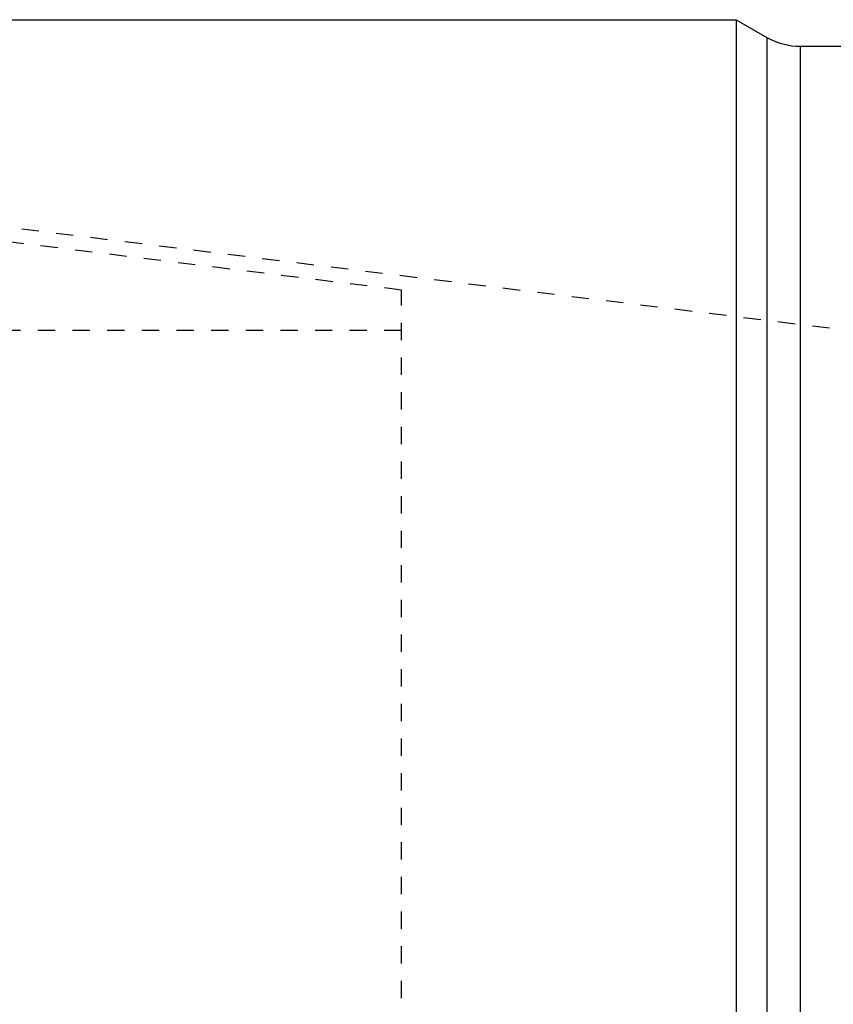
# Model space of a CAD drawing. Header units: millimetres. Extents: x -130 to 1130, y -374 to 1374.
# Tile 7 of 13: x 181 to 488, y 853 to 1224. Entities that reach past the tile are written whole.
import ezdxf

# ---------------------------------------------------------------- set-up
doc = ezdxf.new("R2010")
doc.units = ezdxf.units.MM
doc.header["$LTSCALE"] = 65.185185
doc.linetypes.add('HIDDEN', pattern=[0.2, 0.1, -0.1])
doc.layers.add('KONST.EL_MIT_GEO', color=7, linetype='CONTINUOUS')

msp = doc.modelspace()

# ---------------------------------------------------------------- linework, layer by layer
at = {"layer": 'KONST.EL_MIT_GEO', "color": 7, "linetype": 'Continuous'}
for p, q in [((15, 1224), (450.98, 1224)), ((450.98, 1224), (450.98, -224)), ((450.98, 1224), (462.5, 1217.35)), ((462.5, 1217.35), (462.5, -217.35)), ((475, 1214), (475, -214)), ((475, 1214), (525, 1214))]:
    msp.add_line(p, q, dxfattribs=at)
at = {"layer": 'KONST.EL_MIT_GEO', "color": 8, "linetype": 'HIDDEN'}
for p, q in [((13.78, 1165.91), (500, 1106.21)), ((325, 1122.18), (5, 1161.47)), ((325, -122.18), (325, 1122.18)), ((325, 1107), (-125, 1107))]:
    msp.add_line(p, q, dxfattribs=at)
at = {"layer": 'KONST.EL_MIT_GEO', "color": 7, "linetype": 'Continuous'}
msp.add_arc((475, 1239), 25, 240, 270, dxfattribs=at)

doc.saveas('drawing.dxf')
